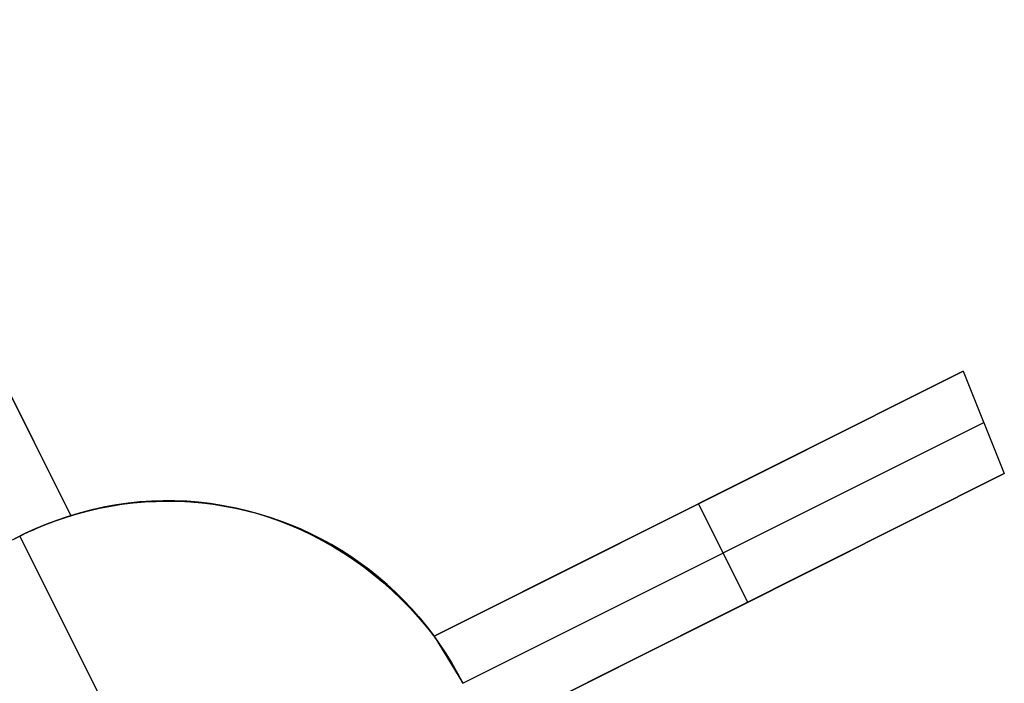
# Model space of a CAD drawing. Header units: millimetres. Extents: x 6038 to 7358, y -8545 to -7225.
# Tile 243 of 256: x 6789 to 6798, y -7868 to -7862. Entities that reach past the tile are written whole.
import ezdxf

# ---------------------------------------------------------------- set-up
doc = ezdxf.new("R2010")
doc.units = ezdxf.units.MM
doc.layers.add('color', color=7, linetype='Continuous')

msp = doc.modelspace()

# ---------------------------------------------------------------- linework, layer by layer
at = {"layer": 'color', "color": 254, "true_color": 0xcad1ee}
for p, q in [((6787.4011, -7861.8322, 13.041), (6789.6601, -7866.3398, 12.5297)), ((6787.4011, -7861.8322, 13.041), (6789.6601, -7866.3398, 12.5297)), ((6789.6601, -7866.3398, 5.658), (6787.4011, -7861.8322, 10.7)), ((6789.6601, -7866.3398, 5.658), (6787.4011, -7861.8322, 10.7)), ((6789.6601, -7866.3398, 9.3495), (6788.0062, -7863.0396, 9.3495)), ((6792.9589, -7867.436, 11.2365), (6797.7641, -7865.0278, 9.0329)), ((6792.9589, -7867.436, 11.2365), (6797.7641, -7865.0278, 9.0329)), ((6797.7641, -7865.0278, 9.0329), (6792.9589, -7867.436, 3.658)), ((6797.7641, -7865.0278, 9.0329), (6792.9589, -7867.436, 3.658)), ((6797.7641, -7865.0278, 9.0329), (6798.1389, -7865.9585, 8.9509)), ((6797.7641, -7865.0278, 9.0329), (6798.1389, -7865.9585, 8.9509)), ((6793.2205, -7867.8642, 3.7), (6797.9518, -7865.493, 8.9923)), ((6792.9589, -7867.436, 7.4473), (6796.3465, -7865.7383, 7.4473)), ((6798.1389, -7865.9585, 8.9509), (6793.407, -7868.33, 11.1148)), ((6798.1389, -7865.9585, 8.9509), (6793.407, -7868.33, 11.1148)), ((6793.407, -7868.33, 3.658), (6798.1389, -7865.9585, 8.9509)), ((6793.407, -7868.33, 3.658), (6798.1389, -7865.9585, 8.9509)), ((6790.0736, -7866.2387, 12.349), (6790.179, -7866.2233, 12.3037)), ((6790.0736, -7866.2387, 12.349), (6790.179, -7866.2233, 12.3037)), ((6790.1235, -7866.2372, 3.1843), (6790.2264, -7866.2246, 3.1843)), ((6790.2327, -7866.224, -7.3), (6790.1299, -7866.2363, -7.3)), ((6790.2327, -7866.224, -7.3), (6790.1299, -7866.2363, -7.3)), ((6790.179, -7866.2233, 12.3037), (6790.2849, -7866.2119, 12.2585)), ((6790.179, -7866.2233, 12.3037), (6790.2849, -7866.2119, 12.2585)), ((6790.2264, -7866.2246, 3.1843), (6790.3298, -7866.2156, 3.1843)), ((6790.3359, -7866.2152, -7.3), (6790.2327, -7866.224, -7.3)), ((6790.3359, -7866.2152, -7.3), (6790.2327, -7866.224, -7.3)), ((6790.2849, -7866.2119, 12.2585), (6790.3912, -7866.2045, 12.2135)), ((6790.2849, -7866.2119, 12.2585), (6790.3912, -7866.2045, 12.2135)), ((6790.3298, -7866.2156, 3.1843), (6790.4334, -7866.2102, 3.1843)), ((6790.4393, -7866.21, -7.3), (6790.3359, -7866.2152, -7.3)), ((6790.4393, -7866.21, -7.3), (6790.3359, -7866.2152, -7.3)), ((6790.3912, -7866.2045, 12.2135), (6790.4979, -7866.2011, 12.1687)), ((6790.3912, -7866.2045, 12.2135), (6790.4979, -7866.2011, 12.1687)), ((6790.4334, -7866.2102, 3.1843), (6790.5371, -7866.2083, 3.1843)), ((6790.5429, -7866.2084, -7.3), (6790.4393, -7866.21, -7.3)), ((6790.5429, -7866.2084, -7.3), (6790.4393, -7866.21, -7.3)), ((6790.4979, -7866.2011, 12.1687), (6790.6046, -7866.2017, 12.1241)), ((6790.4979, -7866.2011, 12.1687), (6790.6046, -7866.2017, 12.1241)), ((6790.5371, -7866.2083, 3.1843), (6790.6409, -7866.2101, 3.1843)), ((6790.6464, -7866.2103, -7.3), (6790.5429, -7866.2084, -7.3)), ((6790.6464, -7866.2103, -7.3), (6790.5429, -7866.2084, -7.3)), ((6790.6046, -7866.2017, 12.1241), (6790.7114, -7866.2063, 12.0798)), ((6790.6046, -7866.2017, 12.1241), (6790.7114, -7866.2063, 12.0798)), ((6790.6409, -7866.2101, 3.1843), (6790.7445, -7866.2154, 3.1843)), ((6790.7499, -7866.2158, -7.3), (6790.6464, -7866.2103, -7.3)), ((6790.7499, -7866.2158, -7.3), (6790.6464, -7866.2103, -7.3)), ((6790.7114, -7866.2063, 12.0798), (6790.8181, -7866.2149, 12.0359)), ((6790.7114, -7866.2063, 12.0798), (6790.8181, -7866.2149, 12.0359)), ((6790.7445, -7866.2154, 3.1843), (6790.8478, -7866.2243, 3.1843)), ((6790.853, -7866.2249, -7.3), (6790.7499, -7866.2158, -7.3)), ((6790.853, -7866.2249, -7.3), (6790.7499, -7866.2158, -7.3)), ((6790.8181, -7866.2149, 12.0359), (6790.9246, -7866.2275, 11.9924)), ((6790.8181, -7866.2149, 12.0359), (6790.9246, -7866.2275, 11.9924)), ((6790.8478, -7866.2243, 3.1843), (6790.9508, -7866.2368, 3.1843)), ((6790.9558, -7866.2375, -7.3), (6790.853, -7866.2249, -7.3)), ((6790.9558, -7866.2375, -7.3), (6790.853, -7866.2249, -7.3)), ((6790.9246, -7866.2275, 11.9924), (6791.0307, -7866.2441, 11.9493)), ((6790.9246, -7866.2275, 11.9924), (6791.0307, -7866.2441, 11.9493)), ((6795.3615, -7866.2319, 6.3454), (6795.3615, -7866.2319, 10.1358)), ((6795.8096, -7867.1259, 6.3454), (6795.3615, -7866.2319, 6.3454)), ((6789.6184, -7866.3529, 3.1843), (6789.7177, -7866.3228, 3.1843)), ((6789.7247, -7866.3208, -7.3), (6789.6255, -7866.3506, -7.3)), ((6789.7247, -7866.3208, -7.3), (6789.6255, -7866.3506, -7.3)), ((6789.6601, -7866.3398, 12.5297), (6789.762, -7866.3087, 12.4847)), ((6789.6601, -7866.3398, 12.5297), (6789.762, -7866.3087, 12.4847)), ((6789.7177, -7866.3228, 3.1843), (6789.818, -7866.2961, 3.1843)), ((6789.8248, -7866.2945, -7.3), (6789.7247, -7866.3208, -7.3)), ((6789.8248, -7866.2945, -7.3), (6789.7247, -7866.3208, -7.3)), ((6789.762, -7866.3087, 12.4847), (6789.865, -7866.2814, 12.4395)), ((6789.762, -7866.3087, 12.4847), (6789.865, -7866.2814, 12.4395)), ((6789.818, -7866.2961, 3.1843), (6789.9191, -7866.273, 3.1843)), ((6789.9258, -7866.2716, -7.3), (6789.8248, -7866.2945, -7.3)), ((6789.9258, -7866.2716, -7.3), (6789.8248, -7866.2945, -7.3)), ((6789.865, -7866.2814, 12.4395), (6789.9689, -7866.2581, 12.3942)), ((6789.865, -7866.2814, 12.4395), (6789.9689, -7866.2581, 12.3942)), ((6789.9191, -7866.273, 3.1843), (6790.021, -7866.2533, 3.1843)), ((6790.0276, -7866.2522, -7.3), (6789.9258, -7866.2716, -7.3)), ((6790.0276, -7866.2522, -7.3), (6789.9258, -7866.2716, -7.3)), ((6789.9689, -7866.2581, 12.3942), (6790.0736, -7866.2387, 12.349)), ((6789.9689, -7866.2581, 12.3942), (6790.0736, -7866.2387, 12.349)), ((6790.021, -7866.2533, 3.1843), (6790.1235, -7866.2372, 3.1843)), ((6790.1299, -7866.2363, -7.3), (6790.0276, -7866.2522, -7.3)), ((6790.1299, -7866.2363, -7.3), (6790.0276, -7866.2522, -7.3)), ((6790.9508, -7866.2368, 3.1843), (6791.0533, -7866.2529, 3.1843)), ((6791.0581, -7866.2537, -7.3), (6790.9558, -7866.2375, -7.3)), ((6791.0581, -7866.2537, -7.3), (6790.9558, -7866.2375, -7.3)), ((6791.0307, -7866.2441, 11.9493), (6791.1363, -7866.2647, 11.9068)), ((6791.0307, -7866.2441, 11.9493), (6791.1363, -7866.2647, 11.9068)), ((6791.0533, -7866.2529, 3.1843), (6791.1552, -7866.2724, 3.1843)), ((6791.1598, -7866.2734, -7.3), (6791.0581, -7866.2537, -7.3)), ((6791.1598, -7866.2734, -7.3), (6791.0581, -7866.2537, -7.3)), ((6791.1363, -7866.2647, 11.9068), (6791.2413, -7866.2892, 11.8648)), ((6791.1363, -7866.2647, 11.9068), (6791.2413, -7866.2892, 11.8648)), ((6791.1552, -7866.2724, 3.1843), (6791.2563, -7866.2955, 3.1843)), ((6791.2607, -7866.2966, -7.3), (6791.1598, -7866.2734, -7.3)), ((6791.2607, -7866.2966, -7.3), (6791.1598, -7866.2734, -7.3)), ((6791.2413, -7866.2892, 11.8648), (6791.3456, -7866.3176, 11.8234)), ((6791.2413, -7866.2892, 11.8648), (6791.3456, -7866.3176, 11.8234)), ((6791.2563, -7866.2955, 3.1843), (6791.3566, -7866.3221, 3.1843)), ((6791.3608, -7866.3233, -7.3), (6791.2607, -7866.2966, -7.3)), ((6791.3608, -7866.3233, -7.3), (6791.2607, -7866.2966, -7.3)), ((6791.3456, -7866.3176, 11.8234), (6791.449, -7866.3499, 11.7827)), ((6791.3456, -7866.3176, 11.8234), (6791.449, -7866.3499, 11.7827)), ((6791.3566, -7866.3221, 3.1843), (6791.4559, -7866.3521, 3.1843)), ((6791.4599, -7866.3534, -7.3), (6791.3608, -7866.3233, -7.3)), ((6791.4599, -7866.3534, -7.3), (6791.3608, -7866.3233, -7.3)), ((6789.3908, -7866.4365, 5.6923), (6789.4575, -7866.4098, 5.6863)), ((6789.3908, -7866.4365, 5.6923), (6789.4575, -7866.4098, 5.6863)), ((6789.4233, -7866.4233, 3.1843), (6789.5203, -7866.3864, 3.1843)), ((6789.5274, -7866.3839, -7.3), (6789.4305, -7866.4204, -7.3)), ((6789.5274, -7866.3839, -7.3), (6789.4305, -7866.4204, -7.3)), ((6789.4575, -7866.4098, 5.6863), (6789.5247, -7866.3848, 5.6785)), ((6789.4575, -7866.4098, 5.6863), (6789.5247, -7866.3848, 5.6785)), ((6789.5203, -7866.3864, 3.1843), (6789.6184, -7866.3529, 3.1843)), ((6789.5247, -7866.3848, 5.6785), (6789.5922, -7866.3614, 5.6691)), ((6789.5247, -7866.3848, 5.6785), (6789.5922, -7866.3614, 5.6691)), ((6789.6255, -7866.3506, -7.3), (6789.5274, -7866.3839, -7.3)), ((6789.6255, -7866.3506, -7.3), (6789.5274, -7866.3839, -7.3)), ((6789.5922, -7866.3614, 5.6691), (6789.6601, -7866.3398, 5.658)), ((6789.5922, -7866.3614, 5.6691), (6789.6601, -7866.3398, 5.658)), ((6789.6601, -7866.3398, 5.658), (6789.6601, -7866.3398, 12.5297)), ((6789.6601, -7866.3398, 5.658), (6789.6601, -7866.3398, 12.5297)), ((6791.449, -7866.3499, 11.7827), (6791.5514, -7866.386, 11.7427)), ((6791.449, -7866.3499, 11.7827), (6791.5514, -7866.386, 11.7427)), ((6791.4559, -7866.3521, 3.1843), (6791.5541, -7866.3855, 3.1843)), ((6791.5579, -7866.3869, -7.3), (6791.4599, -7866.3534, -7.3)), ((6791.5579, -7866.3869, -7.3), (6791.4599, -7866.3534, -7.3)), ((6791.5514, -7866.386, 11.7427), (6791.6527, -7866.4259, 11.7035)), ((6791.5514, -7866.386, 11.7427), (6791.6527, -7866.4259, 11.7035)), ((6791.5541, -7866.3855, 3.1843), (6791.6511, -7866.4223, 3.1843)), ((6791.6546, -7866.4237, -7.3), (6791.5579, -7866.3869, -7.3)), ((6791.6546, -7866.4237, -7.3), (6791.5579, -7866.3869, -7.3)), ((6789.2408, -7866.5035, -7.3), (6789.1482, -7866.5499, -7.3)), ((6789.2408, -7866.5035, -7.3), (6789.1482, -7866.5499, -7.3)), ((6789.1943, -7866.5263, 5.7), (6789.2591, -7866.4948, 5.6991)), ((6789.1943, -7866.5263, 5.7), (6789.2591, -7866.4948, 5.6991)), ((6789.2335, -7866.507, 3.1843), (6789.3277, -7866.4635, 3.1843)), ((6789.3349, -7866.4603, -7.3), (6789.2408, -7866.5035, -7.3)), ((6789.3349, -7866.4603, -7.3), (6789.2408, -7866.5035, -7.3)), ((6789.2591, -7866.4948, 5.6991), (6789.3247, -7866.4648, 5.6966)), ((6789.2591, -7866.4948, 5.6991), (6789.3247, -7866.4648, 5.6966)), ((6789.3247, -7866.4648, 5.6966), (6789.3908, -7866.4365, 5.6923)), ((6789.3247, -7866.4648, 5.6966), (6789.3908, -7866.4365, 5.6923)), ((6789.3277, -7866.4635, 3.1843), (6789.4233, -7866.4233, 3.1843)), ((6789.4305, -7866.4204, -7.3), (6789.3349, -7866.4603, -7.3)), ((6789.4305, -7866.4204, -7.3), (6789.3349, -7866.4603, -7.3)), ((6791.6511, -7866.4223, 3.1843), (6791.7468, -7866.4625, 3.1843)), ((6791.6527, -7866.4259, 11.7035), (6791.7527, -7866.4695, 11.6651)), ((6791.6527, -7866.4259, 11.7035), (6791.7527, -7866.4695, 11.6651)), ((6791.7501, -7866.4639, -7.3), (6791.6546, -7866.4237, -7.3)), ((6791.7501, -7866.4639, -7.3), (6791.6546, -7866.4237, -7.3)), ((6791.7468, -7866.4625, 3.1843), (6791.841, -7866.5059, 3.1843)), ((6791.8441, -7866.5074, -7.3), (6791.7501, -7866.4639, -7.3)), ((6791.8441, -7866.5074, -7.3), (6791.7501, -7866.4639, -7.3)), ((6791.7527, -7866.4695, 11.6651), (6791.8514, -7866.5168, 11.6276)), ((6791.7527, -7866.4695, 11.6651), (6791.8514, -7866.5168, 11.6276)), ((6789.1303, -7866.5594, 5.6991), (6789.1943, -7866.5263, 5.7)), ((6789.1303, -7866.5594, 5.6991), (6789.1943, -7866.5263, 5.7)), ((6789.1409, -7866.5538, 3.1843), (6789.2335, -7866.507, 3.1843)), ((6789.9784, -7868.0908, -7.3), (6789.1943, -7866.5263, -7.3)), ((6791.841, -7866.5059, 3.1843), (6791.9337, -7866.5525, 3.1843)), ((6791.9366, -7866.554, -7.3), (6791.8441, -7866.5074, -7.3)), ((6791.9366, -7866.554, -7.3), (6791.8441, -7866.5074, -7.3)), ((6791.8514, -7866.5168, 11.6276), (6791.9486, -7866.5678, 11.5909)), ((6791.8514, -7866.5168, 11.6276), (6791.9486, -7866.5678, 11.5909)), ((6791.9337, -7866.5525, 3.1843), (6792.0247, -7866.6024, 3.1843)), ((6792.0273, -7866.6039, -7.3), (6791.9366, -7866.554, -7.3)), ((6792.0273, -7866.6039, -7.3), (6791.9366, -7866.554, -7.3)), ((6791.9486, -7866.5678, 11.5909), (6792.0442, -7866.6223, 11.5552)), ((6791.9486, -7866.5678, 11.5909), (6792.0442, -7866.6223, 11.5552)), ((6792.0247, -7866.6024, 3.1843), (6792.1139, -7866.6553, 3.1843)), ((6792.1163, -7866.6568, -7.3), (6792.0273, -7866.6039, -7.3)), ((6792.1163, -7866.6568, -7.3), (6792.0273, -7866.6039, -7.3)), ((6792.0442, -7866.6223, 11.5552), (6792.1381, -7866.6804, 11.5205)), ((6792.0442, -7866.6223, 11.5552), (6792.1381, -7866.6804, 11.5205)), ((6792.1139, -7866.6553, 3.1843), (6792.2012, -7866.7113, 3.1843)), ((6792.2035, -7866.7128, -7.3), (6792.1163, -7866.6568, -7.3)), ((6792.2035, -7866.7128, -7.3), (6792.1163, -7866.6568, -7.3)), ((6792.1381, -7866.6804, 11.5205), (6792.2301, -7866.7418, 11.4868)), ((6792.1381, -7866.6804, 11.5205), (6792.2301, -7866.7418, 11.4868)), ((6793.407, -7868.33, 7.3864), (6796.7402, -7866.6595, 7.3864)), ((6792.2012, -7866.7113, 3.1843), (6792.2866, -7866.7703, 3.1843)), ((6792.2886, -7866.7718, -7.3), (6792.2035, -7866.7128, -7.3)), ((6792.2886, -7866.7718, -7.3), (6792.2035, -7866.7128, -7.3)), ((6792.2301, -7866.7418, 11.4868), (6792.3203, -7866.8067, 11.4542)), ((6792.2301, -7866.7418, 11.4868), (6792.3203, -7866.8067, 11.4542)), ((6792.2866, -7866.7703, 3.1843), (6792.3698, -7866.8322, 3.1843)), ((6792.3717, -7866.8336, -7.3), (6792.2886, -7866.7718, -7.3)), ((6792.3717, -7866.8336, -7.3), (6792.2886, -7866.7718, -7.3)), ((6792.3203, -7866.8067, 11.4542), (6792.4083, -7866.8748, 11.4227)), ((6792.3203, -7866.8067, 11.4542), (6792.4083, -7866.8748, 11.4227)), ((6792.3698, -7866.8322, 3.1843), (6792.4509, -7866.8969, 3.1843)), ((6792.4525, -7866.8983, -7.3), (6792.3717, -7866.8336, -7.3)), ((6792.4525, -7866.8983, -7.3), (6792.3717, -7866.8336, -7.3)), ((6792.4083, -7866.8748, 11.4227), (6792.4943, -7866.9461, 11.3924)), ((6792.4083, -7866.8748, 11.4227), (6792.4943, -7866.9461, 11.3924)), ((6792.4509, -7866.8969, 3.1843), (6792.5297, -7866.9645, 3.1843)), ((6792.5311, -7866.9658, -7.3), (6792.4525, -7866.8983, -7.3)), ((6792.5311, -7866.9658, -7.3), (6792.4525, -7866.8983, -7.3)), ((6792.4943, -7866.9461, 11.3924), (6792.5779, -7867.0205, 11.3632)), ((6792.4943, -7866.9461, 11.3924), (6792.5779, -7867.0205, 11.3632)), ((6792.5297, -7866.9645, 3.1843), (6792.6061, -7867.0346, 3.1843)), ((6792.6074, -7867.0359, -7.3), (6792.5311, -7866.9658, -7.3)), ((6792.6074, -7867.0359, -7.3), (6792.5311, -7866.9658, -7.3)), ((6792.5779, -7867.0205, 11.3632), (6792.6592, -7867.0979, 11.3353)), ((6792.5779, -7867.0205, 11.3632), (6792.6592, -7867.0979, 11.3353)), ((6792.6061, -7867.0346, 3.1843), (6792.68, -7867.1074, 3.1843)), ((6792.6811, -7867.1086, -7.3), (6792.6074, -7867.0359, -7.3)), ((6792.6811, -7867.1086, -7.3), (6792.6074, -7867.0359, -7.3)), ((6792.6592, -7867.0979, 11.3353), (6792.7381, -7867.1783, 11.3086)), ((6792.6592, -7867.0979, 11.3353), (6792.7381, -7867.1783, 11.3086)), ((6792.68, -7867.1074, 3.1843), (6792.7513, -7867.1827, 3.1843)), ((6792.7523, -7867.1838, -7.3), (6792.6811, -7867.1086, -7.3)), ((6792.7523, -7867.1838, -7.3), (6792.6811, -7867.1086, -7.3)), ((6792.7381, -7867.1783, 11.3086), (6792.8144, -7867.2615, 11.2833)), ((6792.7381, -7867.1783, 11.3086), (6792.8144, -7867.2615, 11.2833)), ((6792.7513, -7867.1827, 3.1843), (6792.8201, -7867.2605, 3.1843)), ((6792.8209, -7867.2614, -7.3), (6792.7523, -7867.1838, -7.3)), ((6792.8209, -7867.2614, -7.3), (6792.7523, -7867.1838, -7.3)), ((6795.7729, -7867.1443, 10.0341), (6795.7729, -7867.1443, 6.3045)), ((6792.8144, -7867.2615, 11.2833), (6792.888, -7867.3474, 11.2592)), ((6792.8144, -7867.2615, 11.2833), (6792.888, -7867.3474, 11.2592)), ((6792.8201, -7867.2605, 3.1843), (6792.886, -7867.3405, 3.1843)), ((6792.8867, -7867.3414, -7.3), (6792.8209, -7867.2614, -7.3)), ((6792.8867, -7867.3414, -7.3), (6792.8209, -7867.2614, -7.3)), ((6792.886, -7867.3405, 3.1843), (6792.9492, -7867.4228, 3.1843)), ((6792.9498, -7867.4235, -7.3), (6792.8867, -7867.3414, -7.3)), ((6792.9498, -7867.4235, -7.3), (6792.8867, -7867.3414, -7.3)), ((6792.888, -7867.3474, 11.2592), (6792.9589, -7867.436, 11.2365)), ((6792.888, -7867.3474, 11.2592), (6792.9589, -7867.436, 11.2365)), ((6792.9492, -7867.4228, 3.1843), (6793.0095, -7867.5072, 3.1843)), ((6793.0099, -7867.5078, -7.3), (6792.9498, -7867.4235, -7.3)), ((6793.0099, -7867.5078, -7.3), (6792.9498, -7867.4235, -7.3)), ((6792.9589, -7867.436, 11.2365), (6792.9589, -7867.436, 3.658)), ((6792.9589, -7867.436, 3.658), (6793.2205, -7867.8642, 3.7)), ((6792.9589, -7867.436, 11.2365), (6792.9589, -7867.436, 3.658)), ((6792.9589, -7867.436, 3.658), (6793.2205, -7867.8642, 3.7)), ((6793.0095, -7867.5072, 3.1843), (6793.0669, -7867.5937, 3.1843)), ((6793.0671, -7867.5941, -7.3), (6793.0099, -7867.5078, -7.3)), ((6793.0671, -7867.5941, -7.3), (6793.0099, -7867.5078, -7.3)), ((6793.0669, -7867.5937, 3.1843), (6793.1212, -7867.6821, 3.1843)), ((6793.1214, -7867.6824, -7.3), (6793.0671, -7867.5941, -7.3)), ((6793.1214, -7867.6824, -7.3), (6793.0671, -7867.5941, -7.3)), ((6793.1212, -7867.6821, 3.1843), (6793.1724, -7867.7723, 3.1843)), ((6793.1725, -7867.7724, -7.3), (6793.1214, -7867.6824, -7.3)), ((6793.1725, -7867.7724, -7.3), (6793.1214, -7867.6824, -7.3)), ((6793.1724, -7867.7723, 3.1843), (6793.2205, -7867.8642, 3.1843)), ((6793.2205, -7867.8642, -7.3), (6793.1725, -7867.7724, -7.3)), ((6793.2205, -7867.8642, -7.3), (6793.1725, -7867.7724, -7.3))]:
    msp.add_line(p, q, dxfattribs=at)

doc.saveas('drawing.dxf')
